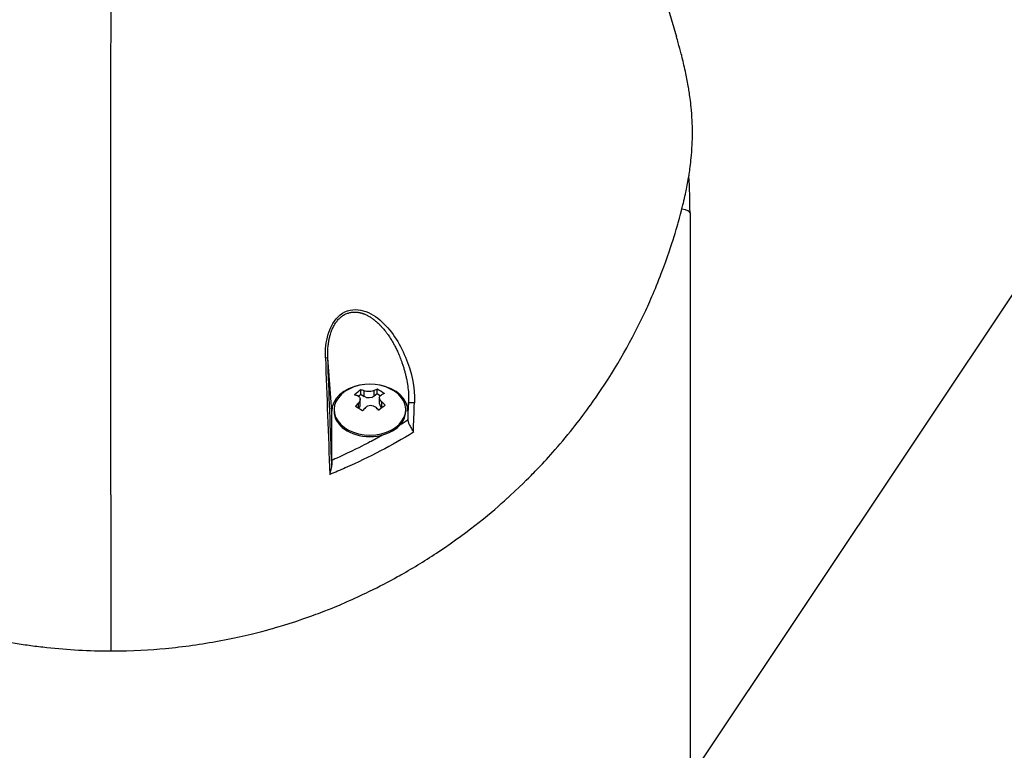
# Model space of a CAD drawing. Header units: millimetres. Extents: x 0 to 5219, y 0 to 2970.
# Tile 8 of 229: x 992 to 1122, y 418 to 514. Entities that reach past the tile are written whole.
import ezdxf

# ---------------------------------------------------------------- set-up
doc = ezdxf.new("R2010")
doc.units = ezdxf.units.MM
doc.header["$LTSCALE"] = 0.2
doc.styles.add('Rainbow-5.0 Style', font='malgunsl.ttf')
doc.dimstyles.new('Rainbow-5.0 Style', dxfattribs={"dimtxt": 4, "dimasz": 2.5, "dimexe": 1, "dimexo": 1, "dimgap": 1, "dimtad": 1, "dimdsep": 46, "dimtxsty": 'Rainbow-5.0 Style', "dimcen": 0, "dimclrd": 251, "dimclre": 251, "dimclrt": 7, "dimazin": 3, "dimtp": 0.1, "dimtm": 0.1, "dimtfac": 0.61, "dimtmove": 0, "dimatfit": 3, "dimfxl": 1, "dimlwd": -1, "dimlwe": -1, "dimarcsym": 1})

# ---------------------------------------------------------------- blocks, each defined once
blk = doc.blocks.new('A$C0ad0ff27')
for p, q in [((76, 187.5), (76, 96.5)), ((36, 172.01), (36, 172)), ((36.71, 171.01), (36.71, 171.02)), ((36.72, 170.99), (36.72, 170.99)), ((28.28, 170.5), (28.28, 170.5)), ((28.58, 170.5), (28.59, 170.5)), ((37.01, 170.5), (37.02, 170.5)), ((29, 161.48), (28.48, 168.5)), ((32.82, 163.71), (32.82, 164.29)), ((33.25, 163.43), (33.25, 164.15)), ((34.58, 163.49), (34.58, 164.2)), ((34.97, 163.79), (34.97, 164.38)), ((32.49, 163.45), (32.82, 163.71)), ((32.73, 162.28), (32.73, 163.07)), ((32.82, 163.71), (33.25, 163.43)), ((34.58, 163.49), (34.97, 163.79)), ((34.97, 163.79), (35.39, 163.52)), ((35.27, 162.45), (35.27, 163.24)), ((29, 155.05), (29, 161.48)), ((29.3, 161.68), (29.3, 161.48)), ((32.49, 161.89), (32.49, 162.55)), ((35.59, 161.96), (35.59, 162.67)), ((35.59, 161.96), (35.59, 161.95)), ((38.7, 161.68), (38.7, 161.48)), ((39.08, 162.59), (39, 161.48)), ((39, 161.48), (39, 160.33)), ((28.58, 157.52), (28.58, 157.52)), ((36, 156.6), (36, 156.59)), ((31.4, 154.33), (31.4, 154.33)), ((32, 154.6), (32, 154.6)), ((29.78, 153.62), (29.78, 153.62)), ((0, 150.53), (0, 130.05))]:
    blk.add_line(p, q)
for centre, radius, start, end in [((0, 187.5), 76, 0, 3.6457), ((34, 158.94), 6.1, 64.3547, 115.6453)]:
    blk.add_arc(centre, radius, start, end)
for centre, major_axis, ratio, start_param, end_param in [((0, 187.5), (76, 0), 0.039474, 0, 0.167479), ((37.04, 171), (0, -0.5), 0.669131, 6.201498, 6.218487), ((27.98, 168.49), (0.5, 0.019), 0.000072, 5.106295, 6.24617), ((66.12, -477.88), (41.18, -809.41), 0.010376, 3.786947, 3.817733), ((-0.1, -1029.85), (-0.1, -1366.77), 0.000016, 2.613225, 2.634686), ((34, 161.68), (4.7, 0), 0.707107, 2.167258, 7.25752), ((34, 161.48), (-5, 0), 0.707107, 4.977936, 6.283185), ((32.4, 159.95), (-3.05, -4.82), 0.471418, 3.961879, 4.181876), ((34.42, 159.27), (-3.76, 4.76), 0.527034, 5.56156, 5.662606), ((33.53, 159.23), (-3.24, -5.13), 0.471418, 3.709676, 3.810723), ((35.43, 160.07), (-3.54, 4.48), 0.527034, 5.190406, 5.410404), ((34, 161.48), (5, 0), 0.707107, 0, 1.305249), ((33.58, 158.6), (3.76, -4.76), 0.527034, 2.419967, 2.521014), ((33.88, 163.93), (-0.94, 0), 0.707107, 0.841043, 2.411839), ((34.47, 158.64), (3.24, 5.13), 0.471418, 0.568084, 0.66913), ((34, 161.48), (4.7, 0), 0.707107, 3.141593, 6.283185), ((33.53, 159.23), (-3.24, -5.13), 0.471418, 4.333033, 4.434079), ((32.57, 157.8), (3.54, -4.48), 0.527034, 2.048814, 2.268811), ((31.79, 162.28), (0.94, 0), 0.707107, 5.613434, 6.283185), ((34.47, 158.64), (3.24, 5.13), 0.471418, 1.19144, 1.292487), ((33.58, 158.6), (3.76, -4.76), 0.527034, 1.796611, 1.897657), ((35.6, 157.92), (3.05, 4.82), 0.471418, 0.820286, 1.040284), ((36.21, 162.45), (-0.94, 0), 0.707107, 0, 0.841043), ((34.42, 159.27), (-3.76, 4.76), 0.527034, 4.938203, 5.03925), ((15.36, 140.41), (-22.92, -618.36), 0.037007, 1.60432, 1.608052), ((39.58, 162.57), (-0.5, 0.018), 0.037229, 4.154598, 6.246144), ((17.86, 140.02), (-23.3, -622), 0.033968, 1.602132, 1.608346), ((34, 152.29), (6.7, 0), 0.707107, 1.223939, 1.224274)]:
    blk.add_ellipse(centre, major_axis=major_axis, ratio=ratio, start_param=start_param, end_param=end_param)
for points, knots in [([(61.06, 249.97), (63.52, 243.51), (65.86, 236.92), (70.26, 223.68), (72.39, 216.76), (74.22, 210.59)], [0, 0, 0, 0, 2.154561, 2.154561, 4.312364, 4.312364, 4.312364, 4.312364]), ([(-74.55, 211.25), (-74.66, 210.88), (-74.78, 210.5), (-74.89, 210.13), (-74.92, 210.03), (-74.94, 209.94), (-74.97, 209.85), (-75.25, 208.9), (-75.5, 207.94), (-75.72, 206.99), (-75.95, 206.03), (-76.15, 205.07), (-76.31, 204.11), (-76.64, 202.19), (-76.82, 200.27), (-76.83, 198.35), (-76.83, 198.27), (-76.83, 198.19), (-76.83, 198.11), (-76.82, 196.17), (-76.63, 194.24), (-76.3, 192.31), (-76.14, 191.35), (-75.94, 190.38), (-75.72, 189.42), (-75.49, 188.45), (-75.24, 187.49), (-74.97, 186.53), (-74.95, 186.47), (-74.93, 186.41), (-74.91, 186.35), (-74.36, 184.43), (-73.74, 182.52), (-73.03, 180.63), (-72.67, 179.68), (-72.3, 178.74), (-71.9, 177.8), (-71.51, 176.86), (-71.1, 175.92), (-70.66, 174.99), (-70.64, 174.95), (-70.62, 174.9), (-70.6, 174.85), (-69.71, 172.98), (-68.74, 171.11), (-67.69, 169.28), (-66.63, 167.44), (-65.5, 165.64), (-64.27, 163.86), (-63.65, 162.97), (-63.02, 162.09), (-62.36, 161.21), (-61.7, 160.34), (-61.01, 159.47), (-60.3, 158.61), (-59.6, 157.75), (-58.87, 156.91), (-58.12, 156.07), (-57.36, 155.23), (-56.59, 154.41), (-55.79, 153.59), (-55.77, 153.57), (-55.76, 153.56), (-55.74, 153.54), (-54.94, 152.72), (-54.11, 151.92), (-53.26, 151.12), (-52.41, 150.33), (-51.54, 149.55), (-50.64, 148.78), (-49.74, 148.02), (-48.82, 147.27), (-47.87, 146.53), (-45.98, 145.06), (-43.99, 143.66), (-41.9, 142.32), (-41.37, 141.99), (-40.84, 141.66), (-40.31, 141.33), (-39.77, 141.01), (-39.23, 140.69), (-38.68, 140.38), (-36.5, 139.13), (-34.22, 137.96), (-31.85, 136.89), (-31.84, 136.89), (-31.84, 136.88), (-31.83, 136.88), (-30.64, 136.35), (-29.43, 135.84), (-28.2, 135.36), (-26.97, 134.88), (-25.73, 134.42), (-24.45, 134), (-23.18, 133.58), (-21.89, 133.18), (-20.58, 132.82), (-19.27, 132.46), (-17.94, 132.13), (-16.6, 131.84), (-15.26, 131.55), (-13.89, 131.29), (-12.52, 131.06), (-11.83, 130.95), (-11.15, 130.85), (-10.46, 130.76), (-9.77, 130.66), (-9.08, 130.58), (-8.38, 130.5), (-7, 130.35), (-5.61, 130.24), (-4.21, 130.16), (-2.81, 130.09), (-1.41, 130.05), (0, 130.05)], [0.116009, 0.116009, 0.116009, 0.116009, 0.1176445, 0.1176445, 0.1176445, 0.1180502, 0.1180502, 0.1180502, 0.1221943, 0.1221943, 0.1221943, 0.1263384, 0.1263384, 0.1263384, 0.1346266, 0.1346266, 0.1346266, 0.1349824, 0.1349824, 0.1349824, 0.143338, 0.143338, 0.143338, 0.1475158, 0.1475158, 0.1475158, 0.1516936, 0.1516936, 0.1516936, 0.1519551, 0.1519551, 0.1519551, 0.160293, 0.160293, 0.160293, 0.164462, 0.164462, 0.164462, 0.168631, 0.168631, 0.168631, 0.1688379, 0.1688379, 0.1688379, 0.1772635, 0.1772635, 0.1772635, 0.1856891, 0.1856891, 0.1856891, 0.1899019, 0.1899019, 0.1899019, 0.1941147, 0.1941147, 0.1941147, 0.1983275, 0.1983275, 0.1983275, 0.2025403, 0.2025403, 0.2025403, 0.2026348, 0.2026348, 0.2026348, 0.206856, 0.206856, 0.206856, 0.2110771, 0.2110771, 0.2110771, 0.2152983, 0.2152983, 0.2152983, 0.2237405, 0.2237405, 0.2237405, 0.2258511, 0.2258511, 0.2258511, 0.2279617, 0.2279617, 0.2279617, 0.2364039, 0.2364039, 0.2364039, 0.2364237, 0.2364237, 0.2364237, 0.240644, 0.240644, 0.240644, 0.2448644, 0.2448644, 0.2448644, 0.2490847, 0.2490847, 0.2490847, 0.253305, 0.253305, 0.253305, 0.2575358, 0.2575358, 0.2575358, 0.2596491, 0.2596491, 0.2596491, 0.2617623, 0.2617623, 0.2617623, 0.2659889, 0.2659889, 0.2659889, 0.2702154, 0.2702154, 0.2702154, 0.2702154]), ([(0, 130.05), (2.85, 130.05), (5.25, 130.2), (7.18, 130.38), (9.55, 130.6), (11.91, 130.93), (14.23, 131.36), (16.73, 131.82), (18.8, 132.33), (20.46, 132.78), (20.66, 132.84), (20.86, 132.89), (21.05, 132.94), (21.5, 133.07), (23.3, 133.54), (26.27, 134.62), (26.68, 134.77), (27.12, 134.93), (27.58, 135.1), (29.05, 135.66), (30.04, 136.09), (30.58, 136.32), (31.56, 136.74), (32.53, 137.18), (33.48, 137.64), (34.75, 138.25), (35.99, 138.88), (37.21, 139.55), (37.5, 139.71), (37.78, 139.86), (38.07, 140.03), (39.79, 140.99), (41.44, 142.01), (43.04, 143.07), (47.21, 145.85), (50.06, 148.29), (52.02, 150.06), (52.14, 150.17), (52.26, 150.28), (52.37, 150.38), (54.22, 152.08), (55.21, 153.11), (55.49, 153.4), (56.56, 154.5), (58.12, 156.16), (59.98, 158.43), (60.86, 159.5), (61.58, 160.44), (62.18, 161.25), (62.96, 162.3), (63.53, 163.12), (63.91, 163.68), (66.36, 167.25), (68.44, 170.94), (70.19, 174.71), (70.86, 176.17), (71.69, 178.07), (72.56, 180.41), (73.28, 182.35), (73.74, 183.82), (74.04, 184.81), (74.27, 185.55), (74.4, 186.01), (74.45, 186.2), (74.93, 187.88), (75.15, 188.86), (75.21, 189.13), (75.3, 189.49), (75.38, 189.85), (75.45, 190.21), (75.48, 190.34), (75.51, 190.47), (75.53, 190.6), (75.69, 191.37), (75.77, 191.86), (75.81, 192.07), (75.85, 192.29), (75.89, 192.53), (75.92, 192.79), (76.02, 193.42), (76.11, 194.17), (76.19, 195.04), (76.31, 196.39), (76.32, 197.38), (76.32, 198.01), (76.32, 198.66), (76.3, 199.64), (76.19, 200.97), (76.11, 201.89), (76.01, 202.63), (75.92, 203.2), (75.88, 203.48), (75.84, 203.73), (75.81, 203.92), (75.7, 204.54), (75.58, 205.16), (75.45, 205.78), (75.38, 206.15), (75.3, 206.51), (75.21, 206.87), (75.04, 207.62), (74.91, 208.11), (74.85, 208.33), (74.72, 208.81), (74.59, 209.3), (74.45, 209.79), (74.38, 210.06), (74.3, 210.32), (74.22, 210.59)], [-1, -1, -1, -1, -0.9732143, -0.9732143, -0.9732143, -0.9464286, -0.9464286, -0.9464286, -0.9225692, -0.9225692, -0.9225692, -0.9196429, -0.9196429, -0.9196429, -0.8961237, -0.8961237, -0.8961237, -0.8928571, -0.8928571, -0.8928571, -0.88, -0.88, -0.88, -0.8671429, -0.8671429, -0.8671429, -0.85, -0.85, -0.85, -0.8459299, -0.8459299, -0.8459299, -0.8214286, -0.8214286, -0.8214286, -0.7867787, -0.7867787, -0.7867787, -0.7846306, -0.7846306, -0.7846306, -0.75, -0.75, -0.75, -0.71875, -0.71875, -0.71875, -0.7052239, -0.7052239, -0.7052239, -0.6875, -0.6875, -0.6875, -0.625, -0.625, -0.625, -0.59375, -0.59375, -0.59375, -0.5758637, -0.5758637, -0.5758637, -0.5625, -0.5625, -0.5625, -0.546875, -0.546875, -0.546875, -0.5411757, -0.5411757, -0.5411757, -0.5390625, -0.5390625, -0.5390625, -0.53125, -0.53125, -0.53125, -0.5266987, -0.5266987, -0.5266987, -0.515625, -0.515625, -0.515625, -0.5, -0.5, -0.5, -0.484375, -0.484375, -0.484375, -0.4739987, -0.4739987, -0.4739987, -0.46875, -0.46875, -0.46875, -0.4588678, -0.4588678, -0.4588678, -0.453125, -0.453125, -0.453125, -0.4453125, -0.4453125, -0.4453125, -0.4375, -0.4375, -0.4375, -0.433244, -0.433244, -0.433244, -0.433244]), ([(28.17, 168.49), (28.13, 169.53), (28.23, 170.57), (28.52, 171.57), (28.82, 172.56), (29.33, 173.5), (30.1, 174.11), (30.87, 174.73), (31.88, 174.93), (32.8, 174.75), (33.72, 174.57), (34.57, 174.07), (35.31, 173.45), (36.79, 172.2), (37.89, 170.46), (38.66, 168.59), (39.44, 166.72), (39.92, 164.65), (39.85, 162.58)], [-1, -1, -1, -1, -0.875, -0.875, -0.875, -0.75, -0.75, -0.75, -0.625, -0.625, -0.625, -0.5, -0.5, -0.5, -0.25, -0.25, -0.25, 0, 0, 0, 0]), ([(28.48, 168.5), (28.47, 168.77), (28.47, 169.26), (28.51, 169.96), (28.58, 170.49), (28.65, 170.87), (28.7, 171.11), (28.76, 171.34), (28.83, 171.6), (28.92, 171.86), (29.02, 172.13), (29.16, 172.45), (29.31, 172.74), (29.48, 173.02), (29.62, 173.21), (29.77, 173.4), (29.9, 173.55), (30.01, 173.66), (30.1, 173.74), (30.18, 173.82), (30.28, 173.89), (30.37, 173.96), (30.49, 174.05), (30.66, 174.15), (30.86, 174.25), (31.07, 174.33), (31.28, 174.39), (31.5, 174.44), (31.68, 174.47), (31.81, 174.48), (31.94, 174.49), (32.13, 174.49), (32.32, 174.47), (32.49, 174.45), (32.59, 174.43), (32.66, 174.42), (32.73, 174.4), (32.82, 174.38), (32.93, 174.35), (33.03, 174.32), (33.13, 174.28), (33.27, 174.23), (33.43, 174.16), (33.7, 174.03), (34.02, 173.85), (34.33, 173.64), (34.57, 173.46), (34.75, 173.31), (34.89, 173.19), (35.01, 173.09), (35.09, 173.01), (35.17, 172.93), (35.24, 172.86), (35.32, 172.78), (35.42, 172.68), (35.55, 172.54), (35.73, 172.34), (35.95, 172.08), (36.2, 171.76), (36.52, 171.32), (36.82, 170.85), (37.11, 170.35), (37.36, 169.88), (37.57, 169.45), (37.74, 169.06), (37.88, 168.75), (38.01, 168.41), (38.12, 168.12), (38.24, 167.78), (38.37, 167.41), (38.51, 166.93), (38.64, 166.46), (38.75, 165.99), (38.89, 165.35), (39.01, 164.55), (39.09, 163.57), (39.09, 162.92), (39.08, 162.59)], [0, 0, 0, 0, 0.078902, 0.149029, 0.210471, 0.237991, 0.263396, 0.286702, 0.307916, 0.343993, 0.371542, 0.396346, 0.44682, 0.471865, 0.496786, 0.521607, 0.546367, 0.558742, 0.571124, 0.583523, 0.595936, 0.608312, 0.620651, 0.64525, 0.669793, 0.694325, 0.718875, 0.743461, 0.768092, 0.779315, 0.788884, 0.812015, 0.840494, 0.855174, 0.867977, 0.874297, 0.88056, 0.892913, 0.905038, 0.91694, 0.928945, 0.941177, 0.965691, 0.990288, 1.039745, 1.089387, 1.1142, 1.139036, 1.163869, 1.176276, 1.188676, 1.201071, 1.213052, 1.221264, 1.236272, 1.258078, 1.28669, 1.322124, 1.367266, 1.417281, 1.49445, 1.543272, 1.598922, 1.661366, 1.695114, 1.730521, 1.767563, 1.806271, 1.826283, 1.878768, 1.928368, 1.977948, 2.027472, 2.076913, 2.17546, 2.273572, 2.371399, 2.371399, 2.371399, 2.371399]), ([(34.58, 164.2), (34.5, 164.16), (34.4, 164.13), (34.17, 164.07), (34.05, 164.06), (33.81, 164.05), (33.68, 164.05), (33.44, 164.09), (33.34, 164.12), (33.25, 164.15)], [-0.1437022, -0.1437022, -0.1437022, -0.1437022, -0.1077767, -0.1077767, -0.0718511, -0.0718511, -0.0359256, -0.0359256, 0, 0, 0, 0]), ([(32.41, 163.49), (32.5, 163.46), (32.58, 163.4), (32.69, 163.27), (32.72, 163.19), (32.73, 163.02), (32.72, 162.92), (32.63, 162.73), (32.57, 162.63), (32.49, 162.55)], [-0.2938438, -0.2938438, -0.2938438, -0.2938438, -0.2579182, -0.2579182, -0.2219927, -0.2219927, -0.1860671, -0.1860671, -0.1501416, -0.1501416, -0.1501416, -0.1501416]), ([(35.59, 162.67), (35.5, 162.75), (35.42, 162.84), (35.31, 163.02), (35.28, 163.12), (35.27, 163.29), (35.28, 163.37), (35.37, 163.51), (35.43, 163.57), (35.51, 163.61)], [-0.5881822, -0.5881822, -0.5881822, -0.5881822, -0.5522567, -0.5522567, -0.5163311, -0.5163311, -0.4804056, -0.4804056, -0.44448, -0.44448, -0.44448, -0.44448]), ([(33.42, 161.96), (33.5, 162.04), (33.6, 162.12), (33.83, 162.22), (33.95, 162.25), (34.19, 162.26), (34.32, 162.24), (34.56, 162.15), (34.66, 162.09), (34.75, 162.01)], [-0.4380406, -0.4380406, -0.4380406, -0.4380406, -0.4021151, -0.4021151, -0.3661895, -0.3661895, -0.330264, -0.330264, -0.2943384, -0.2943384, -0.2943384, -0.2943384]), ([(39, 160.29), (39, 160.29), (39, 160.3), (39, 160.32), (39, 160.33), (39, 160.33)], [-0.006677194, -0.006677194, -0.006677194, -0.006677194, -0.003339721, -0.003339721, -0.000000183, -0.000000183, -0.000000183, -0.000000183]), ([(39, 160.29), (39, 160.19), (39.02, 160.07), (39.08, 159.93), (39.12, 159.83), (39.19, 159.7), (39.27, 159.54), (39.3, 159.5), (39.33, 159.43), (39.39, 159.34), (39.44, 159.25), (39.47, 159.18), (39.5, 159.13), (39.59, 158.97), (39.66, 158.83), (39.71, 158.72)], [0.0000001, 0.0000001, 0.0000001, 0.0000001, 0.25, 0.25, 0.25, 0.5, 0.5, 0.5, 0.625, 0.625, 0.625, 0.75, 0.75, 0.75, 1, 1, 1, 1]), ([(39.71, 158.72), (36.93, 157.02), (33.96, 155.45), (30.78, 154.05), (30.11, 153.76), (29.43, 153.47), (28.75, 153.19)], [0, 0, 0, 0, 0.8258779, 0.8258779, 0.8258779, 1, 1, 1, 1]), ([(35.75, 158.4), (35.23, 158.1), (34.7, 157.82), (34.17, 157.53), (33.8, 157.34), (32.97, 156.9), (31.63, 156.25), (29.92, 155.43), (29.02, 155.06), (29, 155.05)], [0.3407239, 0.3407239, 0.3407239, 0.3407239, 0.5, 0.5, 0.5, 0.75, 0.75, 0.75, 1, 1, 1, 1]), ([(29, 155.05), (29, 154.94), (29, 154.83), (29, 154.63), (29, 154.54), (29.01, 154.46)], [-0.07474491, -0.07474491, -0.07474491, -0.07474491, -0.03005071, -0.03005071, -0.00000846, -0.00000846, -0.00000846, -0.00000846]), ([(28.75, 153.19), (28.76, 153.22), (28.79, 153.33), (28.85, 153.51), (28.88, 153.64), (28.91, 153.75), (28.93, 153.83), (28.99, 154.09), (29.01, 154.3), (29.01, 154.46)], [-0.9999988, -0.9999988, -0.9999988, -0.9999988, -0.75, -0.75, -0.75, -0.5, -0.5, -0.5, -0.0000013, -0.0000013, -0.0000013, -0.0000013])]:
    blk.add_open_spline(points, degree=3, knots=knots)
for points in [[(0, 165.04), (0.02, 191.22), (0.04, 214.62), (0.06, 235.01)], [(29.01, 154.46), (28.83, 159.14), (28.65, 163.82), (28.48, 168.5)], [(39, 160.33), (38.66, 160.12), (38.31, 159.9), (37.96, 159.69)]]:
    blk.add_open_spline(points, degree=3)

msp = doc.modelspace()

# ---------------------------------------------------------------- block references
msp.add_blockref('A$C0ad0ff27', (1004.425, 301.014))

# ---------------------------------------------------------------- leaders
at = {"annotation_type": 0, "has_hookline": 1, "hookline_direction": 0, "text_width": 257.213}
msp.add_leader([(1006.898, 304.263), (1124.206, 480.009), (1136.706, 480.009)], dimstyle='Rainbow-5.0 Style', override={"dimscale": 5, "dimgap": 1, "dimtad": 1}, dxfattribs=at)

doc.saveas('drawing.dxf')
